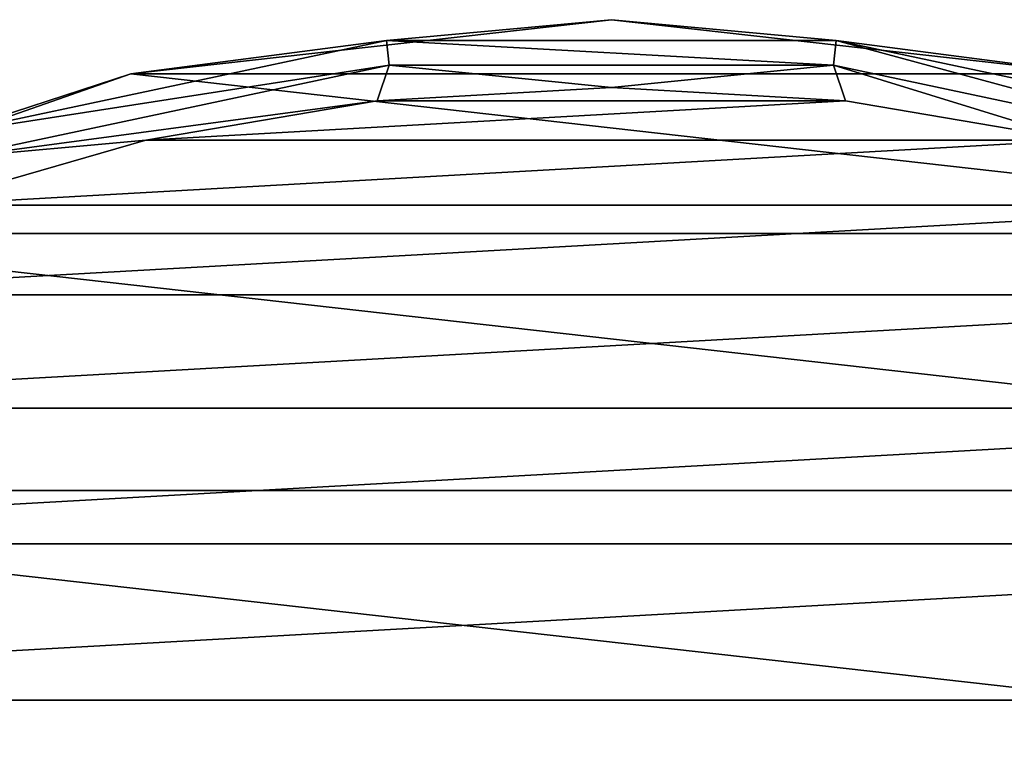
# Model space of a CAD drawing. Header units: millimetres. Extents: x -144 to 364, y -408 to 1133.
# Tile 64 of 256: x -84 to -69, y 21 to 32. Entities that reach past the tile are written whole.
import ezdxf

# ---------------------------------------------------------------- set-up
doc = ezdxf.new("R2010")
doc.units = ezdxf.units.MM
doc.header["$LTSCALE"] = 41.718519
for name, color, linetype in [('329', 7, 'CONTINUOUS'), ('330', 7, 'CONTINUOUS'), ('331', 7, 'CONTINUOUS'), ('333', 7, 'CONTINUOUS')]:
    doc.layers.add(name, color=color, linetype=linetype)

msp = doc.modelspace()

# ---------------------------------------------------------------- linework, layer by layer
at = {"layer": '329', "color": 7, "linetype": 'CONTINUOUS', "true_color": 0xaaaaaa}
for points in [[(-75, 30.75, -57.5), (-78.444, 30.557, -57.5), (-71.556, 30.557, -57.5), (-75, 30.75, -57.5)], [(-78.444, 30.557, -57.5), (-81.845, 29.979, -57.5), (-71.556, 30.557, -57.5), (-78.444, 30.557, -57.5)], [(-71.556, 30.557, -57.5), (-81.845, 29.979, -57.5), (-68.155, 29.979, -57.5), (-71.556, 30.557, -57.5)], [(-81.845, 29.979, -57.5), (-85.159, 29.023, -57.5), (-68.155, 29.979, -57.5), (-81.845, 29.979, -57.5)], [(-68.155, 29.979, -57.5), (-85.159, 29.023, -57.5), (-64.841, 29.023, -57.5), (-68.155, 29.979, -57.5)], [(-85.159, 29.023, -57.5), (-88.346, 27.703, -57.5), (-64.841, 29.023, -57.5), (-85.159, 29.023, -57.5)], [(-64.841, 29.023, -57.5), (-88.346, 27.703, -57.5), (-61.654, 27.703, -57.5), (-64.841, 29.023, -57.5)], [(-88.346, 27.703, -57.5), (-91.365, 26.034, -57.5), (-61.654, 27.703, -57.5), (-88.346, 27.703, -57.5)], [(-61.654, 27.703, -57.5), (-91.365, 26.034, -57.5), (-58.635, 26.034, -57.5), (-61.654, 27.703, -57.5)], [(-91.365, 26.034, -57.5), (-94.177, 24.037, -57.5), (-58.635, 26.034, -57.5), (-91.365, 26.034, -57.5)], [(-58.635, 26.034, -57.5), (-94.177, 24.037, -57.5), (-55.823, 24.037, -57.5), (-58.635, 26.034, -57.5)], [(-94.177, 24.037, -57.5), (-96.749, 21.738, -57.5), (-55.823, 24.037, -57.5), (-94.177, 24.037, -57.5)], [(-55.823, 24.037, -57.5), (-96.749, 21.738, -57.5), (-53.251, 21.738, -57.5), (-55.823, 24.037, -57.5)], [(-96.749, 21.738, -57.5), (-99.047, 19.166, -57.5), (-53.251, 21.738, -57.5), (-96.749, 21.738, -57.5)], [(-53.251, 21.738, -57.5), (-99.047, 19.166, -57.5), (-50.953, 19.166, -57.5), (-53.251, 21.738, -57.5)]]:
    msp.add_3dface(points, dxfattribs=at)
at = {"layer": '330', "color": 7, "linetype": 'CONTINUOUS', "true_color": 0xaaaaaa}
for points in [[(-75, 31.75, -77.5), (-67.935, 30.954, -77.5), (-82.065, 30.954, -77.5), (-75, 31.75, -77.5)], [(-82.065, 30.954, -77.5), (-61.224, 28.606, -77.5), (-88.776, 28.606, -77.5), (-82.065, 30.954, -77.5)], [(-67.935, 30.954, -77.5), (-61.224, 28.606, -77.5), (-82.065, 30.954, -77.5), (-67.935, 30.954, -77.5)], [(-88.776, 28.606, -77.5), (-55.204, 24.823, -77.5), (-94.796, 24.823, -77.5), (-88.776, 28.606, -77.5)], [(-61.224, 28.606, -77.5), (-55.204, 24.823, -77.5), (-88.776, 28.606, -77.5), (-61.224, 28.606, -77.5)], [(-94.796, 24.823, -77.5), (-50.177, 19.796, -77.5), (-99.823, 19.796, -77.5), (-94.796, 24.823, -77.5)], [(-55.204, 24.823, -77.5), (-50.177, 19.796, -77.5), (-94.796, 24.823, -77.5), (-55.204, 24.823, -77.5)]]:
    msp.add_3dface(points, dxfattribs=at)
at = {"layer": '331', "color": 7, "linetype": 'CONTINUOUS', "true_color": 0xaaaaaa}
for points in [[(-75, 31.75, -77.5), (-82.065, 30.954, -77.5), (-75, 31.75, -58.5), (-75, 31.75, -77.5)], [(-75, 31.75, -58.5), (-82.065, 30.954, -77.5), (-82.065, 30.954, -58.5), (-75, 31.75, -58.5)], [(-67.935, 30.954, -77.5), (-75, 31.75, -77.5), (-67.935, 30.954, -58.5), (-67.935, 30.954, -77.5)], [(-67.935, 30.954, -58.5), (-75, 31.75, -77.5), (-75, 31.75, -58.5), (-67.935, 30.954, -58.5)], [(-82.065, 30.954, -77.5), (-88.776, 28.606, -77.5), (-82.065, 30.954, -58.5), (-82.065, 30.954, -77.5)], [(-82.065, 30.954, -58.5), (-88.776, 28.606, -77.5), (-88.776, 28.606, -58.5), (-82.065, 30.954, -58.5)]]:
    msp.add_3dface(points, dxfattribs=at)
at = {"layer": '333', "color": 7, "linetype": 'CONTINUOUS', "true_color": 0xaaaaaa}
for points in [[(-75, 31.75, -58.5), (-82.065, 30.954, -58.5), (-78.305, 31.443, -58), (-75, 31.75, -58.5)], [(-75, 31.75, -58.5), (-78.305, 31.443, -58), (-71.695, 31.443, -58), (-75, 31.75, -58.5)], [(-67.935, 30.954, -58.5), (-75, 31.75, -58.5), (-71.695, 31.443, -58), (-67.935, 30.954, -58.5)], [(-82.065, 30.954, -58.5), (-84.77, 30.069, -58), (-78.305, 31.443, -58), (-82.065, 30.954, -58.5)], [(-84.77, 30.069, -58), (-78.267, 31.079, -57.634), (-78.305, 31.443, -58), (-84.77, 30.069, -58)], [(-78.267, 31.079, -57.634), (-71.733, 31.079, -57.634), (-78.305, 31.443, -58), (-78.267, 31.079, -57.634)], [(-78.305, 31.443, -58), (-71.733, 31.079, -57.634), (-71.695, 31.443, -58), (-78.305, 31.443, -58)], [(-71.733, 31.079, -57.634), (-65.343, 29.721, -57.634), (-71.695, 31.443, -58), (-71.733, 31.079, -57.634)], [(-67.935, 30.954, -58.5), (-71.695, 31.443, -58), (-65.23, 30.069, -58), (-67.935, 30.954, -58.5)], [(-71.695, 31.443, -58), (-65.343, 29.721, -57.634), (-65.23, 30.069, -58), (-71.695, 31.443, -58)], [(-84.657, 29.721, -57.634), (-78.267, 31.079, -57.634), (-84.77, 30.069, -58), (-84.657, 29.721, -57.634)], [(-84.657, 29.721, -57.634), (-78.444, 30.557, -57.5), (-78.267, 31.079, -57.634), (-84.657, 29.721, -57.634)], [(-78.444, 30.557, -57.5), (-75, 30.75, -57.5), (-78.267, 31.079, -57.634), (-78.444, 30.557, -57.5)], [(-78.267, 31.079, -57.634), (-75, 30.75, -57.5), (-71.733, 31.079, -57.634), (-78.267, 31.079, -57.634)], [(-75, 30.75, -57.5), (-71.556, 30.557, -57.5), (-71.733, 31.079, -57.634), (-75, 30.75, -57.5)], [(-71.556, 30.557, -57.5), (-68.155, 29.979, -57.5), (-71.733, 31.079, -57.634), (-71.556, 30.557, -57.5)], [(-71.733, 31.079, -57.634), (-68.155, 29.979, -57.5), (-65.343, 29.721, -57.634), (-71.733, 31.079, -57.634)], [(-82.065, 30.954, -58.5), (-88.776, 28.606, -58.5), (-84.77, 30.069, -58), (-82.065, 30.954, -58.5)], [(-81.845, 29.979, -57.5), (-78.444, 30.557, -57.5), (-84.657, 29.721, -57.634), (-81.845, 29.979, -57.5)], [(-85.159, 29.023, -57.5), (-81.845, 29.979, -57.5), (-84.657, 29.721, -57.634), (-85.159, 29.023, -57.5)]]:
    msp.add_3dface(points, dxfattribs=at)

doc.saveas('drawing.dxf')
